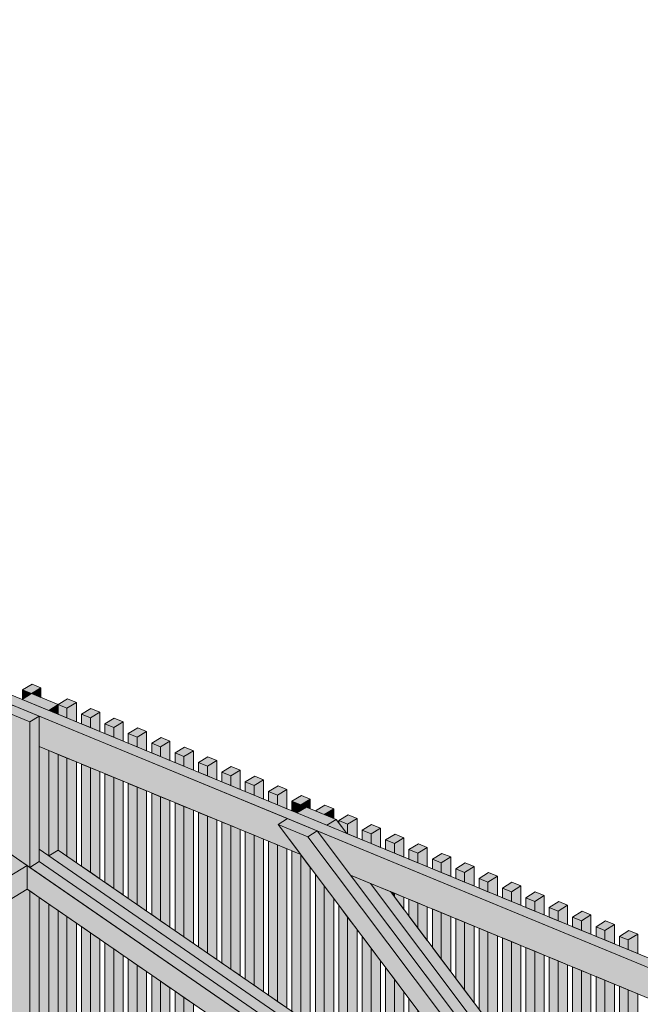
# Model space of a CAD drawing. Header units: millimetres. Extents: x 0 to 1517, y -116 to 725.
# Tile 209 of 256: x 880 to 904, y 637 to 675. Entities that reach past the tile are written whole.
import ezdxf

# ---------------------------------------------------------------- set-up
doc = ezdxf.new("R2010")
doc.units = ezdxf.units.MM
doc.layers.add('Ech.1_100', color=7, linetype='Continuous')

msp = doc.modelspace()

# ---------------------------------------------------------------- hatches: boundary and pattern name
at = {"layer": 'Ech.1_100', "linetype": 'Continuous', "lineweight": 5, "true_color": 0xd4c4b3, "transparency": 33554687}
for points in [[(816.341, 674.483), (907.915, 636.661), (907.915, 637.034), (816.705, 674.705), (816.341, 674.483)], [(880.875, 646.653), (890.962, 642.487), (890.087, 643.651), (890.451, 643.874), (880.875, 647.829), (880.875, 646.653)], [(907.915, 636.661), (891.599, 643.4), (892.879, 641.695), (907.915, 635.485), (907.915, 636.661)], [(901.954, 627.663), (902.052, 627.722), (901.511, 628.443), (880.875, 642.692), (880.875, 642.218), (901.954, 627.663)], [(881.604, 642.663), (881.24, 642.44), (901.511, 628.443), (900.771, 629.428), (881.604, 642.663)], [(901.59, 627.44), (901.954, 627.663), (880.875, 642.218), (880.511, 641.995), (901.59, 627.44)], [(900.889, 627.012), (901.59, 627.44), (880.408, 642.066), (880.408, 641.154), (900.889, 627.012)]]:
    msp.add_hatch(color=9, dxfattribs=at).paths.add_polyline_path(points)
at = {"layer": 'Ech.1_100', "linetype": 'Continuous', "lineweight": 5, "true_color": 0xeaddd7, "transparency": 33554687}
for points in [[(880.234, 648.84), (880.576, 648.698), (880.94, 648.921), (880.598, 649.062), (880.234, 648.84)], [(880.576, 648.698), (880.234, 648.84), (880.234, 648.489), (880.576, 648.698)], [(880.576, 648.698), (880.94, 648.548), (880.94, 648.921), (880.576, 648.698)], [(881.604, 648.274), (881.946, 648.132), (882.311, 648.355), (881.968, 648.496), (881.604, 648.274)], [(881.946, 648.132), (881.604, 648.274), (881.604, 647.901), (881.946, 647.759), (881.946, 648.132)], [(881.946, 647.759), (882.311, 647.609), (882.311, 648.355), (881.946, 648.132), (881.946, 647.759)], [(882.506, 647.901), (882.848, 647.76), (883.213, 647.982), (882.87, 648.124), (882.506, 647.901)], [(882.848, 647.76), (882.506, 647.901), (882.506, 647.528), (882.848, 647.387), (882.848, 647.76)], [(882.848, 647.387), (883.213, 647.236), (883.213, 647.982), (882.848, 647.76), (882.848, 647.387)], [(883.408, 647.529), (883.751, 647.387), (884.115, 647.61), (883.772, 647.751), (883.408, 647.529)], [(883.751, 647.387), (883.408, 647.529), (883.408, 647.156), (883.751, 647.014), (883.751, 647.387)], [(883.751, 647.014), (884.115, 646.864), (884.115, 647.61), (883.751, 647.387), (883.751, 647.014)], [(884.31, 647.156), (884.653, 647.015), (885.017, 647.237), (884.674, 647.379), (884.31, 647.156)], [(884.653, 647.015), (884.31, 647.156), (884.31, 646.783), (884.653, 646.642), (884.653, 647.015)], [(884.653, 646.642), (885.017, 646.491), (885.017, 647.237), (884.653, 647.015), (884.653, 646.642)], [(885.212, 646.784), (885.555, 646.642), (885.919, 646.865), (885.576, 647.006), (885.212, 646.784)], [(885.555, 646.642), (885.212, 646.784), (885.212, 646.411), (885.555, 646.269), (885.555, 646.642)], [(885.555, 646.269), (885.919, 646.119), (885.919, 646.865), (885.555, 646.642), (885.555, 646.269)], [(881.946, 646.211), (881.604, 646.352), (881.604, 642.663), (881.946, 642.426), (881.946, 646.211)], [(886.821, 646.492), (886.478, 646.634), (886.114, 646.411), (886.457, 646.27), (886.821, 646.492)], [(886.457, 646.27), (886.114, 646.411), (886.114, 646.038), (886.457, 645.897), (886.457, 646.27)], [(886.457, 645.897), (886.821, 645.746), (886.821, 646.492), (886.457, 646.27), (886.457, 645.897)], [(882.311, 646.06), (881.946, 646.211), (881.946, 642.426), (882.311, 642.175), (882.311, 646.06)], [(882.848, 645.838), (882.506, 645.98), (882.506, 642.04), (882.848, 641.803), (882.848, 645.838)], [(887.016, 646.038), (887.359, 645.897), (887.723, 646.119), (887.38, 646.261), (887.016, 646.038)], [(887.359, 645.897), (887.016, 646.038), (887.016, 645.666), (887.359, 645.524), (887.359, 645.897)], [(887.359, 645.524), (887.723, 645.374), (887.723, 646.119), (887.359, 645.897), (887.359, 645.524)], [(883.213, 645.688), (882.848, 645.838), (882.848, 641.803), (883.213, 641.552), (883.213, 645.688)], [(883.751, 645.466), (883.408, 645.607), (883.408, 641.417), (883.751, 641.181), (883.751, 645.466)], [(887.918, 645.666), (888.261, 645.524), (888.625, 645.747), (888.282, 645.888), (887.918, 645.666)], [(888.261, 645.524), (887.918, 645.666), (887.918, 645.293), (888.261, 645.152), (888.261, 645.524)], [(888.261, 645.152), (888.625, 645.001), (888.625, 645.747), (888.261, 645.524), (888.261, 645.152)], [(884.115, 645.315), (883.751, 645.466), (883.751, 641.181), (884.115, 640.929), (884.115, 645.315)], [(884.653, 645.093), (884.31, 645.235), (884.31, 640.794), (884.653, 640.558), (884.653, 645.093)], [(889.527, 645.374), (889.185, 645.516), (888.82, 645.293), (889.163, 645.152), (889.527, 645.374)], [(889.163, 645.152), (888.82, 645.293), (888.82, 644.92), (889.163, 644.779), (889.163, 645.152)], [(889.163, 644.779), (889.527, 644.629), (889.527, 645.374), (889.163, 645.152), (889.163, 644.779)], [(885.017, 644.943), (884.653, 645.093), (884.653, 640.558), (885.017, 640.306), (885.017, 644.943)], [(885.555, 644.721), (885.212, 644.862), (885.212, 640.171), (885.555, 639.935), (885.555, 644.721)], [(889.722, 644.921), (890.065, 644.779), (890.429, 645.002), (890.087, 645.143), (889.722, 644.921)], [(890.065, 644.779), (889.722, 644.921), (889.722, 644.548), (890.065, 644.406), (890.065, 644.779)], [(890.065, 644.406), (890.429, 644.256), (890.429, 645.002), (890.065, 644.779), (890.065, 644.406)], [(885.919, 644.57), (885.555, 644.721), (885.555, 639.935), (885.919, 639.683), (885.919, 644.57)], [(886.457, 644.348), (886.114, 644.49), (886.114, 639.548), (886.457, 639.312), (886.457, 644.348)], [(890.624, 644.548), (890.967, 644.407), (891.331, 644.629), (890.989, 644.771), (890.624, 644.548)], [(890.967, 644.407), (890.624, 644.548), (890.624, 644.175), (890.816, 644.096), (890.967, 644.189), (890.967, 644.407)], [(891.18, 644.319), (891.331, 644.256), (891.331, 644.629), (890.967, 644.407), (890.967, 644.189), (891.18, 644.319)], [(886.821, 644.198), (886.457, 644.348), (886.457, 639.312), (886.821, 639.06), (886.821, 644.198)], [(887.359, 643.975), (887.016, 644.117), (887.016, 638.926), (887.359, 638.689), (887.359, 643.975)], [(891.526, 644.176), (891.869, 644.034), (892.233, 644.257), (891.891, 644.398), (891.526, 644.176)], [(891.869, 644.034), (892.233, 643.884), (892.233, 644.257), (891.869, 644.034)], [(887.723, 643.825), (887.359, 643.975), (887.359, 638.689), (887.723, 638.438), (887.723, 643.825)], [(888.261, 643.603), (887.918, 643.744), (887.918, 638.303), (888.261, 638.066), (888.261, 643.603)], [(892.429, 643.803), (892.771, 643.662), (893.135, 643.884), (892.793, 644.026), (892.429, 643.803)], [(892.771, 643.662), (892.429, 643.803), (892.429, 643.71), (892.733, 643.304), (892.771, 643.289), (892.771, 643.662)], [(892.771, 643.289), (893.135, 643.138), (893.135, 643.884), (892.771, 643.662), (892.771, 643.289)], [(894.037, 643.512), (893.695, 643.653), (893.331, 643.431), (893.673, 643.289), (894.037, 643.512)], [(888.625, 643.452), (888.261, 643.603), (888.261, 638.066), (888.625, 637.815), (888.625, 643.452)], [(889.163, 643.23), (888.82, 643.372), (888.82, 637.68), (889.163, 637.443), (889.163, 643.23)], [(893.673, 643.289), (893.331, 643.431), (893.331, 643.058), (893.673, 642.916), (893.673, 643.289)], [(893.673, 642.916), (894.037, 642.766), (894.037, 643.512), (893.673, 643.289), (893.673, 642.916)], [(894.233, 643.058), (894.575, 642.916), (894.939, 643.139), (894.597, 643.28), (894.233, 643.058)], [(889.527, 643.08), (889.163, 643.23), (889.163, 637.443), (889.527, 637.192), (889.527, 643.08)], [(890.065, 642.858), (889.722, 642.999), (889.722, 637.057), (890.065, 636.82), (890.065, 642.858)], [(894.575, 642.916), (894.233, 643.058), (894.233, 642.685), (894.575, 642.544), (894.575, 642.916)], [(894.575, 642.544), (894.939, 642.393), (894.939, 643.139), (894.575, 642.916), (894.575, 642.544)], [(895.135, 642.685), (895.477, 642.544), (895.841, 642.766), (895.499, 642.908), (895.135, 642.685)], [(890.429, 642.707), (890.065, 642.858), (890.065, 636.82), (890.429, 636.569), (890.429, 642.707)], [(890.962, 642.487), (890.624, 642.627), (890.624, 636.434), (890.967, 636.198), (890.967, 642.48), (890.962, 642.487)], [(895.477, 642.544), (895.135, 642.685), (895.135, 642.313), (895.477, 642.171), (895.477, 642.544)], [(895.477, 642.171), (895.841, 642.021), (895.841, 642.766), (895.477, 642.544), (895.477, 642.171)], [(896.037, 642.313), (896.379, 642.171), (896.744, 642.394), (896.401, 642.535), (896.037, 642.313)], [(890.967, 636.198), (891.331, 635.946), (891.331, 641.995), (890.967, 642.48), (890.967, 636.198)], [(896.379, 642.171), (896.037, 642.313), (896.037, 641.94), (896.379, 641.798), (896.379, 642.171)], [(896.379, 641.798), (896.744, 641.648), (896.744, 642.394), (896.379, 642.171), (896.379, 641.798)], [(897.646, 642.021), (897.303, 642.163), (896.939, 641.94), (897.281, 641.799), (897.646, 642.021)], [(897.281, 641.799), (896.939, 641.94), (896.939, 641.567), (897.281, 641.426), (897.281, 641.799)], [(897.281, 641.426), (897.646, 641.275), (897.646, 642.021), (897.281, 641.799), (897.281, 641.426)], [(897.841, 641.568), (898.183, 641.426), (898.548, 641.649), (898.205, 641.79), (897.841, 641.568)], [(891.526, 635.811), (891.869, 635.575), (891.869, 641.279), (891.526, 641.735), (891.526, 635.811)], [(898.183, 641.426), (897.841, 641.568), (897.841, 641.195), (898.183, 641.053), (898.183, 641.426)], [(898.183, 641.053), (898.548, 640.903), (898.548, 641.649), (898.183, 641.426), (898.183, 641.053)], [(898.743, 641.195), (899.086, 641.054), (899.45, 641.276), (899.107, 641.418), (898.743, 641.195)], [(891.869, 635.575), (892.233, 635.323), (892.233, 640.794), (891.869, 641.279), (891.869, 635.575)], [(894.575, 640.995), (894.42, 641.059), (894.575, 640.852), (894.575, 640.995)], [(894.939, 640.845), (894.575, 640.995), (894.575, 640.852), (894.939, 640.367), (894.939, 640.845)], [(899.086, 641.054), (898.743, 641.195), (898.743, 640.822), (899.086, 640.681), (899.086, 641.054)], [(899.086, 640.681), (899.45, 640.53), (899.45, 641.276), (899.086, 641.054), (899.086, 640.681)], [(899.645, 640.823), (899.988, 640.681), (900.352, 640.904), (900.009, 641.045), (899.645, 640.823)], [(895.477, 640.622), (895.135, 640.764), (895.135, 640.107), (895.477, 639.651), (895.477, 640.622)], [(895.841, 640.472), (895.477, 640.622), (895.477, 639.651), (895.841, 639.166), (895.841, 640.472)], [(899.988, 640.681), (899.645, 640.823), (899.645, 640.45), (899.988, 640.308), (899.988, 640.681)], [(899.988, 640.308), (900.352, 640.158), (900.352, 640.904), (899.988, 640.681), (899.988, 640.308)], [(900.547, 640.45), (900.89, 640.309), (901.254, 640.531), (900.911, 640.672), (900.547, 640.45)], [(881.604, 632.468), (881.946, 632.231), (881.946, 640.092), (881.604, 640.328), (881.604, 632.468)], [(892.429, 635.188), (892.771, 634.952), (892.771, 640.078), (892.429, 640.534), (892.429, 635.188)], [(896.379, 640.25), (896.037, 640.391), (896.037, 638.906), (896.379, 638.45), (896.379, 640.25)], [(896.744, 640.099), (896.379, 640.25), (896.379, 638.45), (896.744, 637.965), (896.744, 640.099)], [(900.89, 640.309), (900.547, 640.45), (900.547, 640.077), (900.89, 639.936), (900.89, 640.309)], [(900.89, 639.936), (901.254, 639.785), (901.254, 640.531), (900.89, 640.309), (900.89, 639.936)], [(902.156, 640.158), (901.813, 640.3), (901.449, 640.077), (901.792, 639.936), (902.156, 640.158)], [(881.946, 632.231), (882.311, 631.98), (882.311, 639.84), (881.946, 640.092), (881.946, 632.231)], [(892.771, 634.952), (893.135, 634.7), (893.135, 639.593), (892.771, 640.078), (892.771, 634.952)], [(897.281, 639.877), (896.939, 640.019), (896.939, 637.705), (897.281, 637.249), (897.281, 639.877)], [(897.646, 639.727), (897.281, 639.877), (897.281, 637.249), (897.646, 636.765), (897.646, 639.727)], [(901.792, 639.936), (901.449, 640.077), (901.449, 639.705), (901.792, 639.563), (901.792, 639.936)], [(901.792, 639.563), (902.156, 639.413), (902.156, 640.158), (901.792, 639.936), (901.792, 639.563)], [(903.058, 639.786), (902.715, 639.927), (902.351, 639.705), (902.694, 639.563), (903.058, 639.786)], [(882.506, 631.845), (882.848, 631.608), (882.848, 639.469), (882.506, 639.706), (882.506, 631.845)], [(882.848, 631.608), (883.213, 631.357), (883.213, 639.218), (882.848, 639.469), (882.848, 631.608)], [(898.183, 639.505), (897.841, 639.646), (897.841, 636.505), (898.183, 636.048), (898.183, 639.505)], [(898.548, 639.354), (898.183, 639.505), (898.183, 636.048), (898.548, 635.564), (898.548, 639.354)], [(902.694, 639.563), (902.351, 639.705), (902.351, 639.332), (902.694, 639.191), (902.694, 639.563)], [(902.694, 639.191), (903.058, 639.04), (903.058, 639.786), (902.694, 639.563), (902.694, 639.191)], [(903.96, 639.413), (903.617, 639.555), (903.253, 639.332), (903.596, 639.191), (903.96, 639.413)], [(893.331, 634.565), (893.673, 634.329), (893.673, 638.877), (893.331, 639.333), (893.331, 634.565)], [(899.086, 639.132), (898.743, 639.274), (898.743, 635.304), (899.086, 634.848), (899.086, 639.132)], [(899.45, 638.982), (899.086, 639.132), (899.086, 634.848), (899.45, 634.363), (899.45, 638.982)], [(903.596, 639.191), (903.253, 639.332), (903.253, 638.959), (903.596, 638.818), (903.596, 639.191)], [(903.596, 638.818), (903.96, 638.668), (903.96, 639.413), (903.596, 639.191), (903.596, 638.818)], [(883.751, 638.846), (883.408, 639.083), (883.408, 631.222), (883.751, 630.985), (883.751, 638.846)], [(883.751, 630.985), (884.115, 630.734), (884.115, 638.595), (883.751, 638.846), (883.751, 630.985)], [(893.673, 634.329), (894.037, 634.077), (894.037, 638.392), (893.673, 638.877), (893.673, 634.329)], [(899.988, 638.76), (899.645, 638.901), (899.645, 634.103), (899.988, 633.647), (899.988, 638.76)], [(900.352, 638.609), (899.988, 638.76), (899.988, 633.647), (900.352, 633.162), (900.352, 638.609)], [(884.31, 630.599), (884.653, 630.363), (884.653, 638.223), (884.31, 638.46), (884.31, 630.599)], [(900.89, 638.387), (900.547, 638.529), (900.547, 632.902), (900.89, 632.446), (900.89, 638.387)], [(901.254, 638.237), (900.89, 638.387), (900.89, 632.446), (901.254, 631.961), (901.254, 638.237)], [(884.653, 630.363), (885.017, 630.111), (885.017, 637.972), (884.653, 638.223), (884.653, 630.363)], [(894.233, 633.943), (894.575, 633.706), (894.575, 637.676), (894.233, 638.133), (894.233, 633.943)], [(901.792, 638.014), (901.449, 638.156), (901.449, 631.701), (901.792, 631.245), (901.792, 638.014)], [(902.156, 637.864), (901.792, 638.014), (901.792, 631.245), (902.156, 630.76), (902.156, 637.864)], [(885.555, 637.6), (885.212, 637.837), (885.212, 629.976), (885.555, 629.74), (885.555, 637.6)], [(885.919, 637.349), (885.555, 637.6), (885.555, 629.74), (885.919, 629.488), (885.919, 637.349)], [(894.575, 633.706), (894.939, 633.455), (894.939, 637.192), (894.575, 637.676), (894.575, 633.706)], [(902.694, 637.642), (902.351, 637.783), (902.351, 630.5), (902.694, 630.044), (902.694, 637.642)], [(903.058, 637.491), (902.694, 637.642), (902.694, 630.044), (903.058, 629.559), (903.058, 637.491)], [(886.114, 629.353), (886.457, 629.117), (886.457, 636.978), (886.114, 637.214), (886.114, 629.353)], [(903.596, 637.269), (903.253, 637.411), (903.253, 629.299), (903.596, 628.843), (903.596, 637.269)], [(903.96, 637.119), (903.596, 637.269), (903.596, 628.843), (903.687, 628.721), (903.96, 628.888), (903.96, 637.119)], [(886.821, 636.726), (886.457, 636.978), (886.457, 629.117), (886.821, 628.865), (886.821, 636.726)], [(895.135, 633.32), (895.477, 633.083), (895.477, 636.476), (895.135, 636.932), (895.135, 633.32)]]:
    msp.add_hatch(color=254, dxfattribs=at).paths.add_polyline_path(points)
at = {"layer": 'Ech.1_100', "linetype": 'Continuous', "lineweight": 5, "true_color": 0xe0c8b3, "transparency": 33554687}
for points in [[(881.604, 648.274), (880.576, 648.698), (880.212, 648.476), (881.24, 648.051), (881.604, 648.274)], [(879.484, 648.031), (880.511, 647.606), (880.875, 647.829), (879.848, 648.253), (879.484, 648.031)], [(881.24, 648.051), (881.604, 647.901), (881.604, 648.274), (881.24, 648.051)], [(880.511, 647.606), (879.484, 648.031), (879.484, 642.705), (880.511, 641.995), (880.511, 647.606)], [(880.875, 647.829), (880.511, 647.606), (880.511, 641.995), (880.875, 642.218), (880.875, 647.829)], [(881.24, 646.503), (880.875, 646.653), (880.875, 642.692), (881.24, 642.44), (881.24, 646.503)], [(881.604, 646.352), (881.24, 646.503), (881.24, 642.44), (881.604, 642.663), (881.604, 646.352)], [(879.484, 634.382), (879.586, 634.37), (880.408, 633.802), (880.408, 632.789), (879.703, 632.358), (880.511, 631.8), (880.511, 641.083), (880.408, 641.154), (879.484, 640.589), (879.484, 634.382)], [(880.511, 631.8), (880.875, 632.023), (880.875, 640.831), (880.511, 641.083), (880.511, 631.8)], [(881.24, 640.58), (880.875, 640.831), (880.875, 632.497), (881.24, 632.245), (881.24, 640.58)], [(881.24, 632.245), (881.604, 632.468), (881.604, 640.328), (881.24, 640.58), (881.24, 632.245)]]:
    msp.add_hatch(color=9, dxfattribs=at).paths.add_polyline_path(points)
at = {"layer": 'Ech.1_100', "linetype": 'Continuous', "lineweight": 5, "true_color": 0xe0d9d1, "transparency": 33554687}
for points in [[(892.327, 643.845), (891.18, 644.319), (890.816, 644.096), (891.963, 643.622), (892.327, 643.845)], [(891.599, 643.4), (890.451, 643.874), (890.087, 643.651), (891.235, 643.178), (891.599, 643.4)], [(891.235, 643.178), (890.087, 643.651), (902.052, 627.722), (902.595, 628.054), (891.235, 643.178)], [(891.963, 643.622), (892.733, 643.304), (892.327, 643.845), (891.963, 643.622)], [(902.595, 628.054), (902.959, 628.276), (891.599, 643.4), (891.235, 643.178), (902.595, 628.054)], [(893.649, 641.377), (892.879, 641.695), (902.959, 628.276), (903.323, 628.499), (893.649, 641.377)], [(894.42, 641.059), (893.649, 641.377), (903.323, 628.499), (903.687, 628.721), (894.42, 641.059)]]:
    msp.add_hatch(color=254, dxfattribs=at).paths.add_polyline_path(points)
at = {"layer": 'Ech.1_100', "linetype": 'Continuous', "lineweight": 5, "true_color": 0xe3bbbb, "transparency": 33554687}
for points in [[(860.049, 630.701), (861.094, 630.269), (880.408, 642.066), (879.586, 642.634), (860.049, 630.701)], [(861.094, 630.269), (861.985, 629.901), (880.408, 641.154), (880.408, 642.066), (861.094, 630.269)]]:
    msp.add_hatch(color=9, dxfattribs=at).paths.add_polyline_path(points)

# ---------------------------------------------------------------- linework, layer by layer
at = {"layer": 'Ech.1_100', "color": 7, "linetype": 'Continuous', "lineweight": 5}
for points in [[(816.341, 674.483), (907.915, 636.661), (907.915, 637.034), (816.705, 674.705), (816.341, 674.483)], [(880.234, 648.84), (880.576, 648.698), (880.94, 648.921), (880.598, 649.062), (880.234, 648.84)], [(881.604, 648.274), (880.576, 648.698), (880.212, 648.476), (881.24, 648.051), (881.604, 648.274)], [(880.576, 648.698), (880.234, 648.84), (880.234, 648.489), (880.576, 648.698)], [(880.576, 648.698), (880.94, 648.548), (880.94, 648.921), (880.576, 648.698)], [(879.484, 648.031), (880.511, 647.606), (880.875, 647.829), (879.848, 648.253), (879.484, 648.031)], [(881.24, 648.051), (881.604, 647.901), (881.604, 648.274), (881.24, 648.051)], [(881.604, 648.274), (881.946, 648.132), (882.311, 648.355), (881.968, 648.496), (881.604, 648.274)], [(881.946, 648.132), (881.604, 648.274), (881.604, 647.901), (881.946, 647.759), (881.946, 648.132)], [(881.946, 647.759), (882.311, 647.609), (882.311, 648.355), (881.946, 648.132), (881.946, 647.759)], [(880.511, 647.606), (879.484, 648.031), (879.484, 642.705), (880.511, 641.995), (880.511, 647.606)], [(880.875, 647.829), (880.511, 647.606), (880.511, 641.995), (880.875, 642.218), (880.875, 647.829)], [(880.875, 646.653), (890.962, 642.487), (890.087, 643.651), (890.451, 643.874), (880.875, 647.829), (880.875, 646.653)], [(882.506, 647.901), (882.848, 647.76), (883.213, 647.982), (882.87, 648.124), (882.506, 647.901)], [(882.848, 647.76), (882.506, 647.901), (882.506, 647.528), (882.848, 647.387), (882.848, 647.76)], [(882.848, 647.387), (883.213, 647.236), (883.213, 647.982), (882.848, 647.76), (882.848, 647.387)], [(883.408, 647.529), (883.751, 647.387), (884.115, 647.61), (883.772, 647.751), (883.408, 647.529)], [(883.751, 647.387), (883.408, 647.529), (883.408, 647.156), (883.751, 647.014), (883.751, 647.387)], [(883.751, 647.014), (884.115, 646.864), (884.115, 647.61), (883.751, 647.387), (883.751, 647.014)], [(884.31, 647.156), (884.653, 647.015), (885.017, 647.237), (884.674, 647.379), (884.31, 647.156)], [(884.653, 647.015), (884.31, 647.156), (884.31, 646.783), (884.653, 646.642), (884.653, 647.015)], [(884.653, 646.642), (885.017, 646.491), (885.017, 647.237), (884.653, 647.015), (884.653, 646.642)], [(885.212, 646.784), (885.555, 646.642), (885.919, 646.865), (885.576, 647.006), (885.212, 646.784)], [(885.555, 646.642), (885.212, 646.784), (885.212, 646.411), (885.555, 646.269), (885.555, 646.642)], [(885.555, 646.269), (885.919, 646.119), (885.919, 646.865), (885.555, 646.642), (885.555, 646.269)], [(881.24, 646.503), (880.875, 646.653), (880.875, 642.692), (881.24, 642.44), (881.24, 646.503)], [(881.604, 646.352), (881.24, 646.503), (881.24, 642.44), (881.604, 642.663), (881.604, 646.352)], [(881.946, 646.211), (881.604, 646.352), (881.604, 642.663), (881.946, 642.426), (881.946, 646.211)], [(886.821, 646.492), (886.478, 646.634), (886.114, 646.411), (886.457, 646.27), (886.821, 646.492)], [(886.457, 646.27), (886.114, 646.411), (886.114, 646.038), (886.457, 645.897), (886.457, 646.27)], [(886.457, 645.897), (886.821, 645.746), (886.821, 646.492), (886.457, 646.27), (886.457, 645.897)], [(882.311, 646.06), (881.946, 646.211), (881.946, 642.426), (882.311, 642.175), (882.311, 646.06)], [(882.848, 645.838), (882.506, 645.98), (882.506, 642.04), (882.848, 641.803), (882.848, 645.838)], [(887.016, 646.038), (887.359, 645.897), (887.723, 646.119), (887.38, 646.261), (887.016, 646.038)], [(887.359, 645.897), (887.016, 646.038), (887.016, 645.666), (887.359, 645.524), (887.359, 645.897)], [(887.359, 645.524), (887.723, 645.374), (887.723, 646.119), (887.359, 645.897), (887.359, 645.524)], [(883.213, 645.688), (882.848, 645.838), (882.848, 641.803), (883.213, 641.552), (883.213, 645.688)], [(883.751, 645.466), (883.408, 645.607), (883.408, 641.417), (883.751, 641.181), (883.751, 645.466)], [(887.918, 645.666), (888.261, 645.524), (888.625, 645.747), (888.282, 645.888), (887.918, 645.666)], [(888.261, 645.524), (887.918, 645.666), (887.918, 645.293), (888.261, 645.152), (888.261, 645.524)], [(888.261, 645.152), (888.625, 645.001), (888.625, 645.747), (888.261, 645.524), (888.261, 645.152)], [(884.115, 645.315), (883.751, 645.466), (883.751, 641.181), (884.115, 640.929), (884.115, 645.315)], [(884.653, 645.093), (884.31, 645.235), (884.31, 640.794), (884.653, 640.558), (884.653, 645.093)], [(889.527, 645.374), (889.185, 645.516), (888.82, 645.293), (889.163, 645.152), (889.527, 645.374)], [(889.163, 645.152), (888.82, 645.293), (888.82, 644.92), (889.163, 644.779), (889.163, 645.152)], [(889.163, 644.779), (889.527, 644.629), (889.527, 645.374), (889.163, 645.152), (889.163, 644.779)], [(885.017, 644.943), (884.653, 645.093), (884.653, 640.558), (885.017, 640.306), (885.017, 644.943)], [(885.555, 644.721), (885.212, 644.862), (885.212, 640.171), (885.555, 639.935), (885.555, 644.721)], [(889.722, 644.921), (890.065, 644.779), (890.429, 645.002), (890.087, 645.143), (889.722, 644.921)], [(890.065, 644.779), (889.722, 644.921), (889.722, 644.548), (890.065, 644.406), (890.065, 644.779)], [(890.065, 644.406), (890.429, 644.256), (890.429, 645.002), (890.065, 644.779), (890.065, 644.406)], [(885.919, 644.57), (885.555, 644.721), (885.555, 639.935), (885.919, 639.683), (885.919, 644.57)], [(886.457, 644.348), (886.114, 644.49), (886.114, 639.548), (886.457, 639.312), (886.457, 644.348)], [(890.624, 644.548), (890.967, 644.407), (891.331, 644.629), (890.989, 644.771), (890.624, 644.548)], [(890.967, 644.407), (890.624, 644.548), (890.624, 644.175), (890.816, 644.096), (890.967, 644.189), (890.967, 644.407)], [(891.18, 644.319), (891.331, 644.256), (891.331, 644.629), (890.967, 644.407), (890.967, 644.189), (891.18, 644.319)], [(886.821, 644.198), (886.457, 644.348), (886.457, 639.312), (886.821, 639.06), (886.821, 644.198)], [(887.359, 643.975), (887.016, 644.117), (887.016, 638.926), (887.359, 638.689), (887.359, 643.975)], [(892.327, 643.845), (891.18, 644.319), (890.816, 644.096), (891.963, 643.622), (892.327, 643.845)], [(891.526, 644.176), (891.869, 644.034), (892.233, 644.257), (891.891, 644.398), (891.526, 644.176)], [(891.869, 644.034), (892.233, 643.884), (892.233, 644.257), (891.869, 644.034)], [(887.723, 643.825), (887.359, 643.975), (887.359, 638.689), (887.723, 638.438), (887.723, 643.825)], [(888.261, 643.603), (887.918, 643.744), (887.918, 638.303), (888.261, 638.066), (888.261, 643.603)], [(891.599, 643.4), (890.451, 643.874), (890.087, 643.651), (891.235, 643.178), (891.599, 643.4)], [(891.235, 643.178), (890.087, 643.651), (902.052, 627.722), (902.595, 628.054), (891.235, 643.178)], [(891.963, 643.622), (892.733, 643.304), (892.327, 643.845), (891.963, 643.622)], [(892.429, 643.803), (892.771, 643.662), (893.135, 643.884), (892.793, 644.026), (892.429, 643.803)], [(892.771, 643.662), (892.429, 643.803), (892.429, 643.71), (892.733, 643.304), (892.771, 643.289), (892.771, 643.662)], [(892.771, 643.289), (893.135, 643.138), (893.135, 643.884), (892.771, 643.662), (892.771, 643.289)], [(894.037, 643.512), (893.695, 643.653), (893.331, 643.431), (893.673, 643.289), (894.037, 643.512)], [(888.625, 643.452), (888.261, 643.603), (888.261, 638.066), (888.625, 637.815), (888.625, 643.452)], [(889.163, 643.23), (888.82, 643.372), (888.82, 637.68), (889.163, 637.443), (889.163, 643.23)], [(902.595, 628.054), (902.959, 628.276), (891.599, 643.4), (891.235, 643.178), (902.595, 628.054)], [(907.915, 636.661), (891.599, 643.4), (892.879, 641.695), (907.915, 635.485), (907.915, 636.661)], [(893.673, 643.289), (893.331, 643.431), (893.331, 643.058), (893.673, 642.916), (893.673, 643.289)], [(893.673, 642.916), (894.037, 642.766), (894.037, 643.512), (893.673, 643.289), (893.673, 642.916)], [(894.233, 643.058), (894.575, 642.916), (894.939, 643.139), (894.597, 643.28), (894.233, 643.058)], [(889.527, 643.08), (889.163, 643.23), (889.163, 637.443), (889.527, 637.192), (889.527, 643.08)], [(890.065, 642.858), (889.722, 642.999), (889.722, 637.057), (890.065, 636.82), (890.065, 642.858)], [(894.575, 642.916), (894.233, 643.058), (894.233, 642.685), (894.575, 642.544), (894.575, 642.916)], [(894.575, 642.544), (894.939, 642.393), (894.939, 643.139), (894.575, 642.916), (894.575, 642.544)], [(895.135, 642.685), (895.477, 642.544), (895.841, 642.766), (895.499, 642.908), (895.135, 642.685)], [(860.049, 630.701), (861.094, 630.269), (880.408, 642.066), (879.586, 642.634), (860.049, 630.701)], [(901.954, 627.663), (902.052, 627.722), (901.511, 628.443), (880.875, 642.692), (880.875, 642.218), (901.954, 627.663)], [(881.604, 642.663), (881.24, 642.44), (901.511, 628.443), (900.771, 629.428), (881.604, 642.663)], [(890.429, 642.707), (890.065, 642.858), (890.065, 636.82), (890.429, 636.569), (890.429, 642.707)], [(890.962, 642.487), (890.624, 642.627), (890.624, 636.434), (890.967, 636.198), (890.967, 642.48), (890.962, 642.487)], [(895.477, 642.544), (895.135, 642.685), (895.135, 642.313), (895.477, 642.171), (895.477, 642.544)], [(895.477, 642.171), (895.841, 642.021), (895.841, 642.766), (895.477, 642.544), (895.477, 642.171)], [(896.037, 642.313), (896.379, 642.171), (896.744, 642.394), (896.401, 642.535), (896.037, 642.313)], [(901.59, 627.44), (901.954, 627.663), (880.875, 642.218), (880.511, 641.995), (901.59, 627.44)], [(890.967, 636.198), (891.331, 635.946), (891.331, 641.995), (890.967, 642.48), (890.967, 636.198)], [(896.379, 642.171), (896.037, 642.313), (896.037, 641.94), (896.379, 641.798), (896.379, 642.171)], [(896.379, 641.798), (896.744, 641.648), (896.744, 642.394), (896.379, 642.171), (896.379, 641.798)], [(897.646, 642.021), (897.303, 642.163), (896.939, 641.94), (897.281, 641.799), (897.646, 642.021)], [(861.094, 630.269), (861.985, 629.901), (880.408, 641.154), (880.408, 642.066), (861.094, 630.269)], [(900.889, 627.012), (901.59, 627.44), (880.408, 642.066), (880.408, 641.154), (900.889, 627.012)], [(897.281, 641.799), (896.939, 641.94), (896.939, 641.567), (897.281, 641.426), (897.281, 641.799)], [(897.281, 641.426), (897.646, 641.275), (897.646, 642.021), (897.281, 641.799), (897.281, 641.426)], [(897.841, 641.568), (898.183, 641.426), (898.548, 641.649), (898.205, 641.79), (897.841, 641.568)], [(891.526, 635.811), (891.869, 635.575), (891.869, 641.279), (891.526, 641.735), (891.526, 635.811)], [(893.649, 641.377), (892.879, 641.695), (902.959, 628.276), (903.323, 628.499), (893.649, 641.377)], [(894.42, 641.059), (893.649, 641.377), (903.323, 628.499), (903.687, 628.721), (894.42, 641.059)], [(898.183, 641.426), (897.841, 641.568), (897.841, 641.195), (898.183, 641.053), (898.183, 641.426)], [(898.183, 641.053), (898.548, 640.903), (898.548, 641.649), (898.183, 641.426), (898.183, 641.053)], [(898.743, 641.195), (899.086, 641.054), (899.45, 641.276), (899.107, 641.418), (898.743, 641.195)], [(879.484, 634.382), (879.586, 634.37), (880.408, 633.802), (880.408, 632.789), (879.703, 632.358), (880.511, 631.8), (880.511, 641.083), (880.408, 641.154), (879.484, 640.589), (879.484, 634.382)], [(880.511, 631.8), (880.875, 632.023), (880.875, 640.831), (880.511, 641.083), (880.511, 631.8)], [(891.869, 635.575), (892.233, 635.323), (892.233, 640.794), (891.869, 641.279), (891.869, 635.575)], [(894.575, 640.995), (894.42, 641.059), (894.575, 640.852), (894.575, 640.995)], [(894.939, 640.845), (894.575, 640.995), (894.575, 640.852), (894.939, 640.367), (894.939, 640.845)], [(899.086, 641.054), (898.743, 641.195), (898.743, 640.822), (899.086, 640.681), (899.086, 641.054)], [(899.086, 640.681), (899.45, 640.53), (899.45, 641.276), (899.086, 641.054), (899.086, 640.681)], [(899.645, 640.823), (899.988, 640.681), (900.352, 640.904), (900.009, 641.045), (899.645, 640.823)], [(881.24, 640.58), (880.875, 640.831), (880.875, 632.497), (881.24, 632.245), (881.24, 640.58)], [(895.477, 640.622), (895.135, 640.764), (895.135, 640.107), (895.477, 639.651), (895.477, 640.622)], [(895.841, 640.472), (895.477, 640.622), (895.477, 639.651), (895.841, 639.166), (895.841, 640.472)], [(899.988, 640.681), (899.645, 640.823), (899.645, 640.45), (899.988, 640.308), (899.988, 640.681)], [(899.988, 640.308), (900.352, 640.158), (900.352, 640.904), (899.988, 640.681), (899.988, 640.308)], [(900.547, 640.45), (900.89, 640.309), (901.254, 640.531), (900.911, 640.672), (900.547, 640.45)], [(881.24, 632.245), (881.604, 632.468), (881.604, 640.328), (881.24, 640.58), (881.24, 632.245)], [(881.604, 632.468), (881.946, 632.231), (881.946, 640.092), (881.604, 640.328), (881.604, 632.468)], [(892.429, 635.188), (892.771, 634.952), (892.771, 640.078), (892.429, 640.534), (892.429, 635.188)], [(896.379, 640.25), (896.037, 640.391), (896.037, 638.906), (896.379, 638.45), (896.379, 640.25)], [(896.744, 640.099), (896.379, 640.25), (896.379, 638.45), (896.744, 637.965), (896.744, 640.099)], [(900.89, 640.309), (900.547, 640.45), (900.547, 640.077), (900.89, 639.936), (900.89, 640.309)], [(900.89, 639.936), (901.254, 639.785), (901.254, 640.531), (900.89, 640.309), (900.89, 639.936)], [(902.156, 640.158), (901.813, 640.3), (901.449, 640.077), (901.792, 639.936), (902.156, 640.158)], [(881.946, 632.231), (882.311, 631.98), (882.311, 639.84), (881.946, 640.092), (881.946, 632.231)], [(892.771, 634.952), (893.135, 634.7), (893.135, 639.593), (892.771, 640.078), (892.771, 634.952)], [(897.281, 639.877), (896.939, 640.019), (896.939, 637.705), (897.281, 637.249), (897.281, 639.877)], [(897.646, 639.727), (897.281, 639.877), (897.281, 637.249), (897.646, 636.765), (897.646, 639.727)], [(901.792, 639.936), (901.449, 640.077), (901.449, 639.705), (901.792, 639.563), (901.792, 639.936)], [(901.792, 639.563), (902.156, 639.413), (902.156, 640.158), (901.792, 639.936), (901.792, 639.563)], [(903.058, 639.786), (902.715, 639.927), (902.351, 639.705), (902.694, 639.563), (903.058, 639.786)], [(882.506, 631.845), (882.848, 631.608), (882.848, 639.469), (882.506, 639.706), (882.506, 631.845)], [(882.848, 631.608), (883.213, 631.357), (883.213, 639.218), (882.848, 639.469), (882.848, 631.608)], [(898.183, 639.505), (897.841, 639.646), (897.841, 636.505), (898.183, 636.048), (898.183, 639.505)], [(898.548, 639.354), (898.183, 639.505), (898.183, 636.048), (898.548, 635.564), (898.548, 639.354)], [(902.694, 639.563), (902.351, 639.705), (902.351, 639.332), (902.694, 639.191), (902.694, 639.563)], [(902.694, 639.191), (903.058, 639.04), (903.058, 639.786), (902.694, 639.563), (902.694, 639.191)], [(903.96, 639.413), (903.617, 639.555), (903.253, 639.332), (903.596, 639.191), (903.96, 639.413)], [(893.331, 634.565), (893.673, 634.329), (893.673, 638.877), (893.331, 639.333), (893.331, 634.565)], [(899.086, 639.132), (898.743, 639.274), (898.743, 635.304), (899.086, 634.848), (899.086, 639.132)], [(899.45, 638.982), (899.086, 639.132), (899.086, 634.848), (899.45, 634.363), (899.45, 638.982)], [(903.596, 639.191), (903.253, 639.332), (903.253, 638.959), (903.596, 638.818), (903.596, 639.191)], [(903.596, 638.818), (903.96, 638.668), (903.96, 639.413), (903.596, 639.191), (903.596, 638.818)], [(883.751, 638.846), (883.408, 639.083), (883.408, 631.222), (883.751, 630.985), (883.751, 638.846)], [(883.751, 630.985), (884.115, 630.734), (884.115, 638.595), (883.751, 638.846), (883.751, 630.985)], [(893.673, 634.329), (894.037, 634.077), (894.037, 638.392), (893.673, 638.877), (893.673, 634.329)], [(899.988, 638.76), (899.645, 638.901), (899.645, 634.103), (899.988, 633.647), (899.988, 638.76)], [(900.352, 638.609), (899.988, 638.76), (899.988, 633.647), (900.352, 633.162), (900.352, 638.609)], [(884.31, 630.599), (884.653, 630.363), (884.653, 638.223), (884.31, 638.46), (884.31, 630.599)], [(900.89, 638.387), (900.547, 638.529), (900.547, 632.902), (900.89, 632.446), (900.89, 638.387)], [(901.254, 638.237), (900.89, 638.387), (900.89, 632.446), (901.254, 631.961), (901.254, 638.237)], [(884.653, 630.363), (885.017, 630.111), (885.017, 637.972), (884.653, 638.223), (884.653, 630.363)], [(894.233, 633.943), (894.575, 633.706), (894.575, 637.676), (894.233, 638.133), (894.233, 633.943)], [(901.792, 638.014), (901.449, 638.156), (901.449, 631.701), (901.792, 631.245), (901.792, 638.014)], [(902.156, 637.864), (901.792, 638.014), (901.792, 631.245), (902.156, 630.76), (902.156, 637.864)], [(885.555, 637.6), (885.212, 637.837), (885.212, 629.976), (885.555, 629.74), (885.555, 637.6)], [(885.919, 637.349), (885.555, 637.6), (885.555, 629.74), (885.919, 629.488), (885.919, 637.349)], [(894.575, 633.706), (894.939, 633.455), (894.939, 637.192), (894.575, 637.676), (894.575, 633.706)], [(902.694, 637.642), (902.351, 637.783), (902.351, 630.5), (902.694, 630.044), (902.694, 637.642)], [(903.058, 637.491), (902.694, 637.642), (902.694, 630.044), (903.058, 629.559), (903.058, 637.491)], [(886.114, 629.353), (886.457, 629.117), (886.457, 636.978), (886.114, 637.214), (886.114, 629.353)], [(903.596, 637.269), (903.253, 637.411), (903.253, 629.299), (903.596, 628.843), (903.596, 637.269)], [(903.96, 637.119), (903.596, 637.269), (903.596, 628.843), (903.687, 628.721), (903.96, 628.888), (903.96, 637.119)], [(886.821, 636.726), (886.457, 636.978), (886.457, 629.117), (886.821, 628.865), (886.821, 636.726)], [(895.135, 633.32), (895.477, 633.083), (895.477, 636.476), (895.135, 636.932), (895.135, 633.32)]]:
    msp.add_lwpolyline(points, close=True, dxfattribs=at)

doc.saveas('drawing.dxf')
